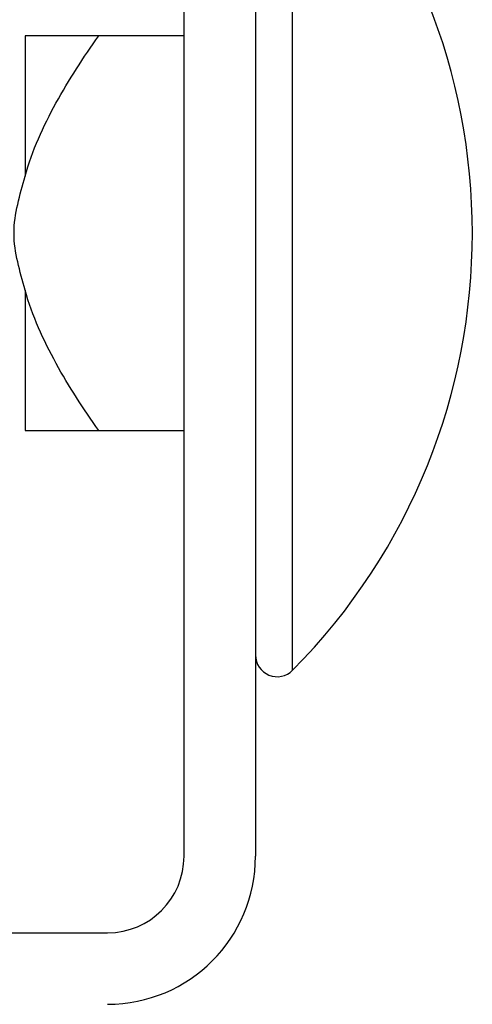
# Model space of a CAD drawing. Header units: inches. Extents: x 0.2 to 10.8, y 0.2 to 8.2.
# Tile 32 of 62: x 5.2581 to 5.2734, y 6.7442 to 6.7775. Entities that reach past the tile are written whole.
import ezdxf

# ---------------------------------------------------------------- set-up
doc = ezdxf.new("R2010")
doc.units = ezdxf.units.IN
doc.header["$MEASUREMENT"] = 0

msp = doc.modelspace()

# ---------------------------------------------------------------- linework, layer by layer
for p, q in [((5.263653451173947, 6.749239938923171), (5.263653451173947, 6.843406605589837)), ((5.266070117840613, 6.843406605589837), (5.266070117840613, 6.749239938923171)), ((5.267324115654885, 6.770281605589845), (5.267324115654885, 6.785043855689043)), ((5.258278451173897, 6.776948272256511), (5.258278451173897, 6.772201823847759)), ((5.263653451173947, 6.776948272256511), (5.26076884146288, 6.776948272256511)), ((5.267324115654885, 6.755519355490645), (5.267324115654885, 6.770281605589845)), ((5.258278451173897, 6.76836138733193), (5.258278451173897, 6.763614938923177)), ((5.26076884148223, 6.763614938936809), (5.263653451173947, 6.763614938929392)), ((5.166903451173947, 6.746656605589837), (5.261070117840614, 6.746656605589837))]:
    msp.add_line(p, q)
for centre, radius, start, end in [((5.252440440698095, 6.770281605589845), 0.02096301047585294, 315.2346728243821, 44.76532717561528), ((5.266803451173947, 6.756035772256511), 0.0007333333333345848, 180, 315.2346728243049), ((5.261070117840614, 6.749239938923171), 0.005000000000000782, 270.0000000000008, 0), ((5.261070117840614, 6.749239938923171), 0.002583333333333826, 270.0000000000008, 0)]:
    msp.add_arc(centre, radius, start, end)
for points, knots in [([(5.258278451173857, 6.772201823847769), (5.258520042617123, 6.773074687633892), (5.258891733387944, 6.773887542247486), (5.259755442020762, 6.775457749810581), (5.260249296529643, 6.776213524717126), (5.260768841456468, 6.776948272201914)], [0, 0, 0, 0, 0.5, 0.5, 1, 1, 1, 1]), ([(5.260768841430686, 6.776948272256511), (5.260248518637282, 6.776948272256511), (5.259757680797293, 6.776948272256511), (5.258895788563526, 6.776948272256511), (5.258522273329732, 6.776948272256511), (5.258278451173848, 6.776948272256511)], [0, 0, 0, 0, 0.5, 0.5, 1, 1, 1, 1]), ([(5.258278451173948, 6.768361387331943), (5.258191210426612, 6.768676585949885), (5.25810050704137, 6.768991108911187), (5.25795569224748, 6.769627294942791), (5.257903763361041, 6.769949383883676), (5.257903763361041, 6.770613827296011), (5.257955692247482, 6.770935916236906), (5.258100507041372, 6.771572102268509), (5.258191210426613, 6.771886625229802), (5.258278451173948, 6.772201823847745)], [0, 0, 0, 0, 0.25, 0.25, 0.5, 0.5, 0.75, 0.75, 1, 1, 1, 1]), ([(5.260768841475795, 6.763614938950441), (5.260248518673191, 6.764350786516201), (5.259757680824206, 6.765102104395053), (5.258895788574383, 6.766667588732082), (5.258522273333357, 6.767480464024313), (5.258278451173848, 6.768361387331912)], [0, 0, 0, 0, 0.5, 0.5, 1, 1, 1, 1]), ([(5.258278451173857, 6.7636149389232), (5.258520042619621, 6.7636149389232), (5.258891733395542, 6.763614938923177), (5.259755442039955, 6.763614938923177), (5.26024929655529, 6.763614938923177), (5.260768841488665, 6.763614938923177)], [0, 0, 0, 0, 0.5, 0.5, 1, 1, 1, 1])]:
    msp.add_open_spline(points, degree=3, knots=knots)

doc.saveas('drawing.dxf')
